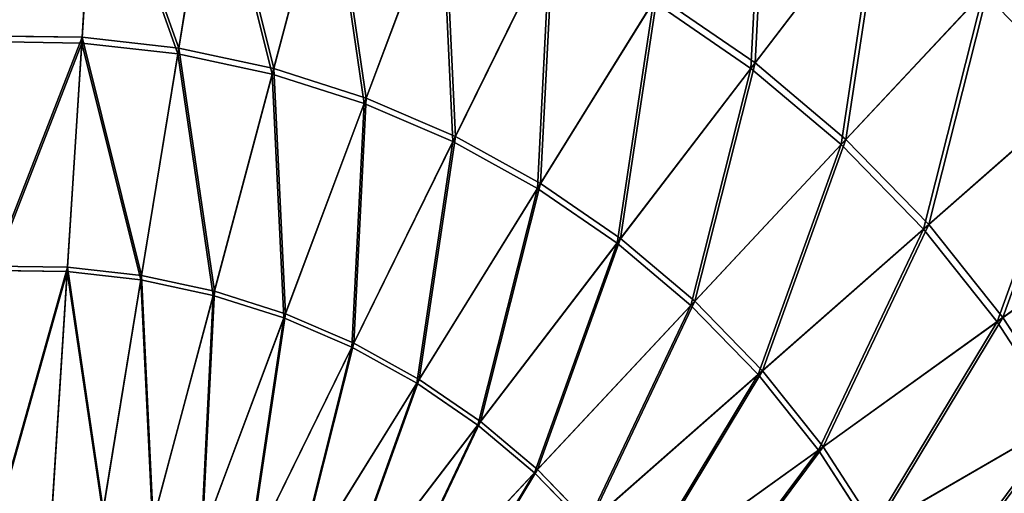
# Model space of a CAD drawing. Extents: x 0 to 1840, y 0 to 334.
# Tile 47 of 109: x 167 to 233, y 202 to 233. Entities that reach past the tile are written whole.
import ezdxf

# ---------------------------------------------------------------- set-up
doc = ezdxf.new("R2010")
doc.units = 0
doc.layers.get('0').update_dxf_attribs({"color": 13, "linetype": 'CONTINUOUS'})

# ---------------------------------------------------------------- blocks, each defined once
blk = doc.blocks.new('GROUP_4')
for p, q in [((172.463, 246.942, 144.634), (171.537, 232.405, 151.515)), ((171.562, 232.787, 152.44), (172.493, 247.413, 145.517)), ((177.951, 232.064, 152.44), (180.311, 246.529, 145.517)), ((180.235, 246.063, 144.634), (177.889, 231.687, 151.515)), ((187.883, 244.426, 144.634), (184.14, 230.349, 151.515)), ((184.238, 230.719, 152.44), (188.005, 244.882, 145.517)), ((190.363, 228.764, 152.44), (195.5, 242.489, 145.517)), ((195.335, 242.048, 144.634), (190.229, 228.405, 151.515)), ((224.194, 241.705, 136.359), (215.801, 230.724, 144.634)), ((216.087, 231.099, 145.517), (224.532, 242.147, 137.192)), ((196.268, 226.217, 152.44), (202.725, 239.373, 145.517)), ((202.517, 238.95, 144.634), (196.099, 225.874, 151.515)), ((222.096, 226.02, 145.517), (231.583, 236.187, 137.192)), ((209.361, 235.163, 144.634), (201.692, 222.779, 151.515)), ((201.894, 223.104, 152.44), (209.609, 235.564, 145.517)), ((215.801, 230.724, 144.634), (209.361, 235.163, 144.634)), ((209.609, 235.564, 145.517), (216.087, 231.099, 145.517)), ((231.204, 235.78, 136.359), (221.775, 225.675, 144.634)), ((165.132, 232.88, 152.44), (171.562, 232.787, 152.44)), ((170.592, 217.554, 157.895), (171.562, 232.787, 152.44)), ((171.562, 232.787, 152.44), (177.951, 232.064, 152.44)), ((171.537, 232.405, 151.515), (165.146, 232.498, 151.515)), ((171.537, 232.405, 151.515), (170.574, 217.264, 156.937)), ((177.889, 231.687, 151.515), (171.537, 232.405, 151.515)), ((175.493, 217, 157.895), (177.951, 232.064, 152.44)), ((177.951, 232.064, 152.44), (184.238, 230.719, 152.44)), ((177.889, 231.687, 151.515), (175.446, 216.713, 156.937)), ((184.14, 230.349, 151.515), (177.889, 231.687, 151.515)), ((180.315, 215.967, 157.895), (184.238, 230.719, 152.44)), ((184.238, 230.719, 152.44), (190.363, 228.764, 152.44)), ((215.801, 230.724, 144.634), (206.955, 219.151, 151.515)), ((207.188, 219.455, 152.44), (216.087, 231.099, 145.517)), ((221.775, 225.675, 144.634), (215.801, 230.724, 144.634)), ((216.087, 231.099, 145.517), (222.096, 226.02, 145.517)), ((184.14, 230.349, 151.515), (180.241, 215.687, 156.937)), ((190.229, 228.405, 151.515), (184.14, 230.349, 151.515)), ((227.579, 220.376, 145.517), (238.016, 229.565, 137.192)), ((185.014, 214.468, 157.895), (190.363, 228.764, 152.44)), ((190.363, 228.764, 152.44), (196.268, 226.217, 152.44)), ((237.599, 229.197, 136.359), (227.225, 220.065, 144.634)), ((190.229, 228.405, 151.515), (184.912, 214.196, 156.937)), ((196.099, 225.874, 151.515), (190.229, 228.405, 151.515)), ((189.542, 212.515, 157.895), (196.268, 226.217, 152.44)), ((196.268, 226.217, 152.44), (201.894, 223.104, 152.44)), ((196.099, 225.874, 151.515), (189.414, 212.254, 156.937)), ((201.692, 222.779, 151.515), (196.099, 225.874, 151.515)), ((221.775, 225.675, 144.634), (211.837, 215.025, 151.515)), ((212.098, 215.305, 152.44), (222.096, 226.02, 145.517)), ((227.225, 220.065, 144.634), (221.775, 225.675, 144.634)), ((222.096, 226.02, 145.517), (227.579, 220.376, 145.517)), ((193.858, 210.127, 157.895), (201.894, 223.104, 152.44)), ((201.894, 223.104, 152.44), (207.188, 219.455, 152.44)), ((201.692, 222.779, 151.515), (193.705, 209.88, 156.937)), ((206.955, 219.151, 151.515), (201.692, 222.779, 151.515)), ((232.482, 214.223, 145.517), (243.769, 222.344, 137.192)), ((243.318, 222.019, 136.359), (232.099, 213.947, 144.634)), ((216.579, 210.693, 152.44), (227.579, 220.376, 145.517)), ((227.579, 220.376, 145.517), (232.482, 214.223, 145.517)), ((227.225, 220.065, 144.634), (216.291, 210.44, 151.515)), ((232.099, 213.947, 144.634), (227.225, 220.065, 144.634)), ((206.955, 219.151, 151.515), (197.742, 207.097, 156.937)), ((197.918, 207.328, 157.895), (207.188, 219.455, 152.44)), ((211.837, 215.025, 151.515), (206.955, 219.151, 151.515)), ((207.188, 219.455, 152.44), (212.098, 215.305, 152.44)), ((165.661, 217.625, 157.895), (170.592, 217.554, 157.895)), ((170.574, 217.264, 156.937), (165.671, 217.335, 156.937)), ((170.574, 217.264, 156.937), (169.581, 201.665, 160.847)), ((169.593, 201.86, 161.83), (170.592, 217.554, 157.895)), ((175.446, 216.713, 156.937), (170.574, 217.264, 156.937)), ((170.592, 217.554, 157.895), (175.493, 217, 157.895)), ((172.96, 201.479, 161.83), (175.493, 217, 157.895)), ((175.493, 217, 157.895), (180.315, 215.967, 157.895)), ((175.446, 216.713, 156.937), (172.929, 201.286, 160.847)), ((180.241, 215.687, 156.937), (175.446, 216.713, 156.937)), ((180.241, 215.687, 156.937), (176.224, 200.581, 160.847)), ((176.274, 200.77, 161.83), (180.315, 215.967, 157.895)), ((184.912, 214.196, 156.937), (180.241, 215.687, 156.937)), ((180.315, 215.967, 157.895), (185.014, 214.468, 157.895)), ((211.837, 215.025, 151.515), (201.487, 203.932, 156.937)), ((201.685, 204.144, 157.895), (212.098, 215.305, 152.44)), ((216.291, 210.44, 151.515), (211.837, 215.025, 151.515)), ((212.098, 215.305, 152.44), (216.579, 210.693, 152.44)), ((179.502, 199.739, 161.83), (185.014, 214.468, 157.895)), ((185.014, 214.468, 157.895), (189.542, 212.515, 157.895)), ((184.912, 214.196, 156.937), (179.433, 199.556, 160.847)), ((189.414, 212.254, 156.937), (184.912, 214.196, 156.937)), ((232.099, 213.947, 144.634), (220.275, 205.44, 151.515)), ((220.585, 205.664, 152.44), (232.482, 214.223, 145.517)), ((236.35, 207.382, 144.634), (232.099, 213.947, 144.634)), ((232.482, 214.223, 145.517), (236.758, 207.618, 145.517)), ((182.613, 198.397, 161.83), (189.542, 212.515, 157.895)), ((189.542, 212.515, 157.895), (193.858, 210.127, 157.895)), ((189.414, 212.254, 156.937), (182.527, 198.222, 160.847)), ((193.705, 209.88, 156.937), (189.414, 212.254, 156.937)), ((216.291, 210.44, 151.515), (204.903, 200.415, 156.937)), ((205.121, 200.607, 157.895), (216.579, 210.693, 152.44)), ((220.275, 205.44, 151.515), (216.291, 210.44, 151.515)), ((216.579, 210.693, 152.44), (220.585, 205.664, 152.44)), ((193.705, 209.88, 156.937), (185.476, 196.591, 160.847)), ((185.578, 196.757, 161.83), (193.858, 210.127, 157.895)), ((197.742, 207.097, 156.937), (193.705, 209.88, 156.937)), ((193.858, 210.127, 157.895), (197.918, 207.328, 157.895)), ((188.368, 194.834, 161.83), (197.918, 207.328, 157.895)), ((197.918, 207.328, 157.895), (201.685, 204.144, 157.895)), ((236.35, 207.382, 144.634), (223.749, 200.075, 151.515)), ((224.08, 200.267, 152.44), (236.758, 207.618, 145.517)), ((197.742, 207.097, 156.937), (188.25, 194.679, 160.847)), ((201.487, 203.932, 156.937), (197.742, 207.097, 156.937)), ((220.275, 205.44, 151.515), (207.959, 196.58, 156.937)), ((208.195, 196.75, 157.895), (220.585, 205.664, 152.44)), ((223.749, 200.075, 151.515), (220.275, 205.44, 151.515)), ((220.585, 205.664, 152.44), (224.08, 200.267, 152.44)), ((201.487, 203.932, 156.937), (190.823, 192.504, 160.847)), ((190.956, 192.646, 161.83), (201.685, 204.144, 157.895)), ((204.903, 200.415, 156.937), (201.487, 203.932, 156.937)), ((201.685, 204.144, 157.895), (205.121, 200.607, 157.895))]:
    blk.add_line(p, q)
mesh = blk.add_polyface()
corners = [(165.132, 232.88, 152.44), (172.493, 247.413, 145.517), (164.625, 247.527, 145.517), (171.562, 232.787, 152.44)]
mesh.append_faces([[corners[k] for k in face] for face in [(0, 1, 2), (1, 0, 3)]], dxfattribs={"vtx0": -1})
mesh = blk.add_polyface()
corners = [(172.463, 246.942, 144.634), (165.146, 232.498, 151.515), (164.642, 247.056, 144.634), (171.537, 232.405, 151.515)]
mesh.append_faces([[corners[k] for k in face] for face in [(0, 1, 2), (1, 0, 3)]], dxfattribs={"vtx0": -1})
mesh = blk.add_polyface()
corners = [(172.463, 246.942, 144.634), (177.889, 231.687, 151.515), (171.537, 232.405, 151.515), (180.235, 246.063, 144.634)]
mesh.append_faces([[corners[k] for k in face] for face in [(0, 1, 2), (1, 0, 3)]], dxfattribs={"vtx0": -1})
mesh = blk.add_polyface()
corners = [(177.951, 232.064, 152.44), (172.493, 247.413, 145.517), (171.562, 232.787, 152.44), (180.311, 246.529, 145.517)]
mesh.append_faces([[corners[k] for k in face] for face in [(0, 1, 2), (1, 0, 3)]], dxfattribs={"vtx0": -1})
mesh = blk.add_polyface()
corners = [(216.637, 246.914, 136.359), (215.801, 230.724, 144.634), (209.361, 235.163, 144.634), (224.194, 241.705, 136.359)]
mesh.append_faces([[corners[k] for k in face] for face in [(0, 1, 2), (1, 0, 3)]], dxfattribs={"vtx0": -1})
mesh = blk.add_polyface()
corners = [(216.087, 231.099, 145.517), (216.93, 247.387, 137.192), (209.609, 235.564, 145.517), (224.532, 242.147, 137.192)]
mesh.append_faces([[corners[k] for k in face] for face in [(0, 1, 2), (1, 0, 3)]], dxfattribs={"vtx0": -1})
mesh = blk.add_polyface()
corners = [(184.238, 230.719, 152.44), (180.311, 246.529, 145.517), (177.951, 232.064, 152.44), (188.005, 244.882, 145.517)]
mesh.append_faces([[corners[k] for k in face] for face in [(0, 1, 2), (1, 0, 3)]], dxfattribs={"vtx0": -1})
mesh = blk.add_polyface()
corners = [(180.235, 246.063, 144.634), (184.14, 230.349, 151.515), (177.889, 231.687, 151.515), (187.883, 244.426, 144.634)]
mesh.append_faces([[corners[k] for k in face] for face in [(0, 1, 2), (1, 0, 3)]], dxfattribs={"vtx0": -1})
mesh = blk.add_polyface()
corners = [(238.016, 229.565, 137.192), (240.466, 245.708, 127.547), (231.583, 236.187, 137.192), (247.79, 238.169, 127.547)]
mesh.append_faces([[corners[k] for k in face] for face in [(0, 1, 2), (1, 0, 3)]], dxfattribs={"vtx0": -1})
mesh = blk.add_polyface()
corners = [(240.033, 245.243, 126.772), (237.599, 229.197, 136.359), (231.204, 235.78, 136.359), (247.313, 237.749, 126.772)]
mesh.append_faces([[corners[k] for k in face] for face in [(0, 1, 2), (1, 0, 3)]], dxfattribs={"vtx0": -1})
mesh = blk.add_polyface()
corners = [(187.883, 244.426, 144.634), (190.229, 228.405, 151.515), (184.14, 230.349, 151.515), (195.335, 242.048, 144.634)]
mesh.append_faces([[corners[k] for k in face] for face in [(0, 1, 2), (1, 0, 3)]], dxfattribs={"vtx0": -1})
mesh = blk.add_polyface()
corners = [(190.363, 228.764, 152.44), (188.005, 244.882, 145.517), (184.238, 230.719, 152.44), (195.5, 242.489, 145.517)]
mesh.append_faces([[corners[k] for k in face] for face in [(0, 1, 2), (1, 0, 3)]], dxfattribs={"vtx0": -1})
mesh = blk.add_polyface()
corners = [(196.268, 226.217, 152.44), (195.5, 242.489, 145.517), (190.363, 228.764, 152.44), (202.725, 239.373, 145.517)]
mesh.append_faces([[corners[k] for k in face] for face in [(0, 1, 2), (1, 0, 3)]], dxfattribs={"vtx0": -1})
mesh = blk.add_polyface()
corners = [(195.335, 242.048, 144.634), (196.099, 225.874, 151.515), (190.229, 228.405, 151.515), (202.517, 238.95, 144.634)]
mesh.append_faces([[corners[k] for k in face] for face in [(0, 1, 2), (1, 0, 3)]], dxfattribs={"vtx0": -1})
mesh = blk.add_polyface()
corners = [(224.194, 241.705, 136.359), (221.775, 225.675, 144.634), (215.801, 230.724, 144.634), (231.204, 235.78, 136.359)]
mesh.append_faces([[corners[k] for k in face] for face in [(0, 1, 2), (1, 0, 3)]], dxfattribs={"vtx0": -1})
mesh = blk.add_polyface()
corners = [(222.096, 226.02, 145.517), (224.532, 242.147, 137.192), (216.087, 231.099, 145.517), (231.583, 236.187, 137.192)]
mesh.append_faces([[corners[k] for k in face] for face in [(0, 1, 2), (1, 0, 3)]], dxfattribs={"vtx0": -1})
mesh = blk.add_polyface()
corners = [(201.894, 223.104, 152.44), (202.725, 239.373, 145.517), (196.268, 226.217, 152.44), (209.609, 235.564, 145.517)]
mesh.append_faces([[corners[k] for k in face] for face in [(0, 1, 2), (1, 0, 3)]], dxfattribs={"vtx0": -1})
mesh = blk.add_polyface()
corners = [(202.517, 238.95, 144.634), (201.692, 222.779, 151.515), (196.099, 225.874, 151.515), (209.361, 235.163, 144.634)]
mesh.append_faces([[corners[k] for k in face] for face in [(0, 1, 2), (1, 0, 3)]], dxfattribs={"vtx0": -1})
mesh = blk.add_polyface()
corners = [(227.579, 220.376, 145.517), (231.583, 236.187, 137.192), (222.096, 226.02, 145.517), (238.016, 229.565, 137.192)]
mesh.append_faces([[corners[k] for k in face] for face in [(0, 1, 2), (1, 0, 3)]], dxfattribs={"vtx0": -1})
mesh = blk.add_polyface()
corners = [(209.361, 235.163, 144.634), (206.955, 219.151, 151.515), (201.692, 222.779, 151.515), (215.801, 230.724, 144.634)]
mesh.append_faces([[corners[k] for k in face] for face in [(0, 1, 2), (1, 0, 3)]], dxfattribs={"vtx0": -1})
mesh = blk.add_polyface()
corners = [(207.188, 219.455, 152.44), (209.609, 235.564, 145.517), (201.894, 223.104, 152.44), (216.087, 231.099, 145.517)]
mesh.append_faces([[corners[k] for k in face] for face in [(0, 1, 2), (1, 0, 3)]], dxfattribs={"vtx0": -1})
mesh = blk.add_polyface()
corners = [(231.204, 235.78, 136.359), (227.225, 220.065, 144.634), (221.775, 225.675, 144.634), (237.599, 229.197, 136.359)]
mesh.append_faces([[corners[k] for k in face] for face in [(0, 1, 2), (1, 0, 3)]], dxfattribs={"vtx0": -1})
mesh = blk.add_polyface()
corners = [(165.661, 217.625, 157.895), (171.562, 232.787, 152.44), (165.132, 232.88, 152.44), (170.592, 217.554, 157.895)]
mesh.append_faces([[corners[k] for k in face] for face in [(0, 1, 2), (1, 0, 3)]], dxfattribs={"vtx0": -1})
mesh = blk.add_polyface()
corners = [(175.493, 217, 157.895), (171.562, 232.787, 152.44), (170.592, 217.554, 157.895), (177.951, 232.064, 152.44)]
mesh.append_faces([[corners[k] for k in face] for face in [(0, 1, 2), (1, 0, 3)]], dxfattribs={"vtx0": -1})
mesh = blk.add_polyface()
corners = [(171.537, 232.405, 151.515), (165.671, 217.335, 156.937), (165.146, 232.498, 151.515), (170.574, 217.264, 156.937)]
mesh.append_faces([[corners[k] for k in face] for face in [(0, 1, 2), (1, 0, 3)]], dxfattribs={"vtx0": -1})
mesh = blk.add_polyface()
corners = [(171.537, 232.405, 151.515), (175.446, 216.713, 156.937), (170.574, 217.264, 156.937), (177.889, 231.687, 151.515)]
mesh.append_faces([[corners[k] for k in face] for face in [(0, 1, 2), (1, 0, 3)]], dxfattribs={"vtx0": -1})
mesh = blk.add_polyface()
corners = [(180.315, 215.967, 157.895), (177.951, 232.064, 152.44), (175.493, 217, 157.895), (184.238, 230.719, 152.44)]
mesh.append_faces([[corners[k] for k in face] for face in [(0, 1, 2), (1, 0, 3)]], dxfattribs={"vtx0": -1})
mesh = blk.add_polyface()
corners = [(177.889, 231.687, 151.515), (180.241, 215.687, 156.937), (175.446, 216.713, 156.937), (184.14, 230.349, 151.515)]
mesh.append_faces([[corners[k] for k in face] for face in [(0, 1, 2), (1, 0, 3)]], dxfattribs={"vtx0": -1})
mesh = blk.add_polyface()
corners = [(185.014, 214.468, 157.895), (184.238, 230.719, 152.44), (180.315, 215.967, 157.895), (190.363, 228.764, 152.44)]
mesh.append_faces([[corners[k] for k in face] for face in [(0, 1, 2), (1, 0, 3)]], dxfattribs={"vtx0": -1})
mesh = blk.add_polyface()
corners = [(215.801, 230.724, 144.634), (211.837, 215.025, 151.515), (206.955, 219.151, 151.515), (221.775, 225.675, 144.634)]
mesh.append_faces([[corners[k] for k in face] for face in [(0, 1, 2), (1, 0, 3)]], dxfattribs={"vtx0": -1})
mesh = blk.add_polyface()
corners = [(212.098, 215.305, 152.44), (216.087, 231.099, 145.517), (207.188, 219.455, 152.44), (222.096, 226.02, 145.517)]
mesh.append_faces([[corners[k] for k in face] for face in [(0, 1, 2), (1, 0, 3)]], dxfattribs={"vtx0": -1})
mesh = blk.add_polyface()
corners = [(184.14, 230.349, 151.515), (184.912, 214.196, 156.937), (180.241, 215.687, 156.937), (190.229, 228.405, 151.515)]
mesh.append_faces([[corners[k] for k in face] for face in [(0, 1, 2), (1, 0, 3)]], dxfattribs={"vtx0": -1})
mesh = blk.add_polyface()
corners = [(232.482, 214.223, 145.517), (238.016, 229.565, 137.192), (227.579, 220.376, 145.517), (243.769, 222.344, 137.192)]
mesh.append_faces([[corners[k] for k in face] for face in [(0, 1, 2), (1, 0, 3)]], dxfattribs={"vtx0": -1})
mesh = blk.add_polyface()
corners = [(189.542, 212.515, 157.895), (190.363, 228.764, 152.44), (185.014, 214.468, 157.895), (196.268, 226.217, 152.44)]
mesh.append_faces([[corners[k] for k in face] for face in [(0, 1, 2), (1, 0, 3)]], dxfattribs={"vtx0": -1})
mesh = blk.add_polyface()
corners = [(237.599, 229.197, 136.359), (232.099, 213.947, 144.634), (227.225, 220.065, 144.634), (243.318, 222.019, 136.359)]
mesh.append_faces([[corners[k] for k in face] for face in [(0, 1, 2), (1, 0, 3)]], dxfattribs={"vtx0": -1})
mesh = blk.add_polyface()
corners = [(190.229, 228.405, 151.515), (189.414, 212.254, 156.937), (184.912, 214.196, 156.937), (196.099, 225.874, 151.515)]
mesh.append_faces([[corners[k] for k in face] for face in [(0, 1, 2), (1, 0, 3)]], dxfattribs={"vtx0": -1})
mesh = blk.add_polyface()
corners = [(193.858, 210.127, 157.895), (196.268, 226.217, 152.44), (189.542, 212.515, 157.895), (201.894, 223.104, 152.44)]
mesh.append_faces([[corners[k] for k in face] for face in [(0, 1, 2), (1, 0, 3)]], dxfattribs={"vtx0": -1})
mesh = blk.add_polyface()
corners = [(196.099, 225.874, 151.515), (193.705, 209.88, 156.937), (189.414, 212.254, 156.937), (201.692, 222.779, 151.515)]
mesh.append_faces([[corners[k] for k in face] for face in [(0, 1, 2), (1, 0, 3)]], dxfattribs={"vtx0": -1})
mesh = blk.add_polyface()
corners = [(221.775, 225.675, 144.634), (216.291, 210.44, 151.515), (211.837, 215.025, 151.515), (227.225, 220.065, 144.634)]
mesh.append_faces([[corners[k] for k in face] for face in [(0, 1, 2), (1, 0, 3)]], dxfattribs={"vtx0": -1})
mesh = blk.add_polyface()
corners = [(216.579, 210.693, 152.44), (222.096, 226.02, 145.517), (212.098, 215.305, 152.44), (227.579, 220.376, 145.517)]
mesh.append_faces([[corners[k] for k in face] for face in [(0, 1, 2), (1, 0, 3)]], dxfattribs={"vtx0": -1})
mesh = blk.add_polyface()
corners = [(197.918, 207.328, 157.895), (201.894, 223.104, 152.44), (193.858, 210.127, 157.895), (207.188, 219.455, 152.44)]
mesh.append_faces([[corners[k] for k in face] for face in [(0, 1, 2), (1, 0, 3)]], dxfattribs={"vtx0": -1})
mesh = blk.add_polyface()
corners = [(201.692, 222.779, 151.515), (197.742, 207.097, 156.937), (193.705, 209.88, 156.937), (206.955, 219.151, 151.515)]
mesh.append_faces([[corners[k] for k in face] for face in [(0, 1, 2), (1, 0, 3)]], dxfattribs={"vtx0": -1})
mesh = blk.add_polyface()
corners = [(236.758, 207.618, 145.517), (243.769, 222.344, 137.192), (232.482, 214.223, 145.517), (248.787, 214.594, 137.192)]
mesh.append_faces([[corners[k] for k in face] for face in [(0, 1, 2), (1, 0, 3)]], dxfattribs={"vtx0": -1})
mesh = blk.add_polyface()
corners = [(243.318, 222.019, 136.359), (236.35, 207.382, 144.634), (232.099, 213.947, 144.634), (248.306, 214.315, 136.359)]
mesh.append_faces([[corners[k] for k in face] for face in [(0, 1, 2), (1, 0, 3)]], dxfattribs={"vtx0": -1})
mesh = blk.add_polyface()
corners = [(220.585, 205.664, 152.44), (227.579, 220.376, 145.517), (216.579, 210.693, 152.44), (232.482, 214.223, 145.517)]
mesh.append_faces([[corners[k] for k in face] for face in [(0, 1, 2), (1, 0, 3)]], dxfattribs={"vtx0": -1})
mesh = blk.add_polyface()
corners = [(227.225, 220.065, 144.634), (220.275, 205.44, 151.515), (216.291, 210.44, 151.515), (232.099, 213.947, 144.634)]
mesh.append_faces([[corners[k] for k in face] for face in [(0, 1, 2), (1, 0, 3)]], dxfattribs={"vtx0": -1})
mesh = blk.add_polyface()
corners = [(206.955, 219.151, 151.515), (201.487, 203.932, 156.937), (197.742, 207.097, 156.937), (211.837, 215.025, 151.515)]
mesh.append_faces([[corners[k] for k in face] for face in [(0, 1, 2), (1, 0, 3)]], dxfattribs={"vtx0": -1})
mesh = blk.add_polyface()
corners = [(201.685, 204.144, 157.895), (207.188, 219.455, 152.44), (197.918, 207.328, 157.895), (212.098, 215.305, 152.44)]
mesh.append_faces([[corners[k] for k in face] for face in [(0, 1, 2), (1, 0, 3)]], dxfattribs={"vtx0": -1})
mesh = blk.add_polyface()
corners = [(166.205, 201.909, 161.83), (170.592, 217.554, 157.895), (165.661, 217.625, 157.895), (169.593, 201.86, 161.83)]
mesh.append_faces([[corners[k] for k in face] for face in [(0, 1, 2), (1, 0, 3)]], dxfattribs={"vtx0": -1})
mesh = blk.add_polyface()
corners = [(170.574, 217.264, 156.937), (166.212, 201.714, 160.847), (165.671, 217.335, 156.937), (169.581, 201.665, 160.847)]
mesh.append_faces([[corners[k] for k in face] for face in [(0, 1, 2), (1, 0, 3)]], dxfattribs={"vtx0": -1})
mesh = blk.add_polyface()
corners = [(170.574, 217.264, 156.937), (172.929, 201.286, 160.847), (169.581, 201.665, 160.847), (175.446, 216.713, 156.937)]
mesh.append_faces([[corners[k] for k in face] for face in [(0, 1, 2), (1, 0, 3)]], dxfattribs={"vtx0": -1})
mesh = blk.add_polyface()
corners = [(172.96, 201.479, 161.83), (170.592, 217.554, 157.895), (169.593, 201.86, 161.83), (175.493, 217, 157.895)]
mesh.append_faces([[corners[k] for k in face] for face in [(0, 1, 2), (1, 0, 3)]], dxfattribs={"vtx0": -1})
mesh = blk.add_polyface()
corners = [(176.274, 200.77, 161.83), (175.493, 217, 157.895), (172.96, 201.479, 161.83), (180.315, 215.967, 157.895)]
mesh.append_faces([[corners[k] for k in face] for face in [(0, 1, 2), (1, 0, 3)]], dxfattribs={"vtx0": -1})
mesh = blk.add_polyface()
corners = [(175.446, 216.713, 156.937), (176.224, 200.581, 160.847), (172.929, 201.286, 160.847), (180.241, 215.687, 156.937)]
mesh.append_faces([[corners[k] for k in face] for face in [(0, 1, 2), (1, 0, 3)]], dxfattribs={"vtx0": -1})
mesh = blk.add_polyface()
corners = [(180.241, 215.687, 156.937), (179.433, 199.556, 160.847), (176.224, 200.581, 160.847), (184.912, 214.196, 156.937)]
mesh.append_faces([[corners[k] for k in face] for face in [(0, 1, 2), (1, 0, 3)]], dxfattribs={"vtx0": -1})
mesh = blk.add_polyface()
corners = [(179.502, 199.739, 161.83), (180.315, 215.967, 157.895), (176.274, 200.77, 161.83), (185.014, 214.468, 157.895)]
mesh.append_faces([[corners[k] for k in face] for face in [(0, 1, 2), (1, 0, 3)]], dxfattribs={"vtx0": -1})
mesh = blk.add_polyface()
corners = [(211.837, 215.025, 151.515), (204.903, 200.415, 156.937), (201.487, 203.932, 156.937), (216.291, 210.44, 151.515)]
mesh.append_faces([[corners[k] for k in face] for face in [(0, 1, 2), (1, 0, 3)]], dxfattribs={"vtx0": -1})
mesh = blk.add_polyface()
corners = [(205.121, 200.607, 157.895), (212.098, 215.305, 152.44), (201.685, 204.144, 157.895), (216.579, 210.693, 152.44)]
mesh.append_faces([[corners[k] for k in face] for face in [(0, 1, 2), (1, 0, 3)]], dxfattribs={"vtx0": -1})
mesh = blk.add_polyface()
corners = [(182.613, 198.397, 161.83), (185.014, 214.468, 157.895), (179.502, 199.739, 161.83), (189.542, 212.515, 157.895)]
mesh.append_faces([[corners[k] for k in face] for face in [(0, 1, 2), (1, 0, 3)]], dxfattribs={"vtx0": -1})
mesh = blk.add_polyface()
corners = [(184.912, 214.196, 156.937), (182.527, 198.222, 160.847), (179.433, 199.556, 160.847), (189.414, 212.254, 156.937)]
mesh.append_faces([[corners[k] for k in face] for face in [(0, 1, 2), (1, 0, 3)]], dxfattribs={"vtx0": -1})
mesh = blk.add_polyface()
corners = [(232.099, 213.947, 144.634), (223.749, 200.075, 151.515), (220.275, 205.44, 151.515), (236.35, 207.382, 144.634)]
mesh.append_faces([[corners[k] for k in face] for face in [(0, 1, 2), (1, 0, 3)]], dxfattribs={"vtx0": -1})
mesh = blk.add_polyface()
corners = [(224.08, 200.267, 152.44), (232.482, 214.223, 145.517), (220.585, 205.664, 152.44), (236.758, 207.618, 145.517)]
mesh.append_faces([[corners[k] for k in face] for face in [(0, 1, 2), (1, 0, 3)]], dxfattribs={"vtx0": -1})
mesh = blk.add_polyface()
corners = [(185.578, 196.757, 161.83), (189.542, 212.515, 157.895), (182.613, 198.397, 161.83), (193.858, 210.127, 157.895)]
mesh.append_faces([[corners[k] for k in face] for face in [(0, 1, 2), (1, 0, 3)]], dxfattribs={"vtx0": -1})
mesh = blk.add_polyface()
corners = [(189.414, 212.254, 156.937), (185.476, 196.591, 160.847), (182.527, 198.222, 160.847), (193.705, 209.88, 156.937)]
mesh.append_faces([[corners[k] for k in face] for face in [(0, 1, 2), (1, 0, 3)]], dxfattribs={"vtx0": -1})
mesh = blk.add_polyface()
corners = [(216.291, 210.44, 151.515), (207.959, 196.58, 156.937), (204.903, 200.415, 156.937), (220.275, 205.44, 151.515)]
mesh.append_faces([[corners[k] for k in face] for face in [(0, 1, 2), (1, 0, 3)]], dxfattribs={"vtx0": -1})
mesh = blk.add_polyface()
corners = [(208.195, 196.75, 157.895), (216.579, 210.693, 152.44), (205.121, 200.607, 157.895), (220.585, 205.664, 152.44)]
mesh.append_faces([[corners[k] for k in face] for face in [(0, 1, 2), (1, 0, 3)]], dxfattribs={"vtx0": -1})
mesh = blk.add_polyface()
corners = [(193.705, 209.88, 156.937), (188.25, 194.679, 160.847), (185.476, 196.591, 160.847), (197.742, 207.097, 156.937)]
mesh.append_faces([[corners[k] for k in face] for face in [(0, 1, 2), (1, 0, 3)]], dxfattribs={"vtx0": -1})
mesh = blk.add_polyface()
corners = [(188.368, 194.834, 161.83), (193.858, 210.127, 157.895), (185.578, 196.757, 161.83), (197.918, 207.328, 157.895)]
mesh.append_faces([[corners[k] for k in face] for face in [(0, 1, 2), (1, 0, 3)]], dxfattribs={"vtx0": -1})
mesh = blk.add_polyface()
corners = [(190.956, 192.646, 161.83), (197.918, 207.328, 157.895), (188.368, 194.834, 161.83), (201.685, 204.144, 157.895)]
mesh.append_faces([[corners[k] for k in face] for face in [(0, 1, 2), (1, 0, 3)]], dxfattribs={"vtx0": -1})
mesh = blk.add_polyface()
corners = [(236.35, 207.382, 144.634), (226.68, 194.394, 151.515), (223.749, 200.075, 151.515), (239.937, 200.431, 144.634)]
mesh.append_faces([[corners[k] for k in face] for face in [(0, 1, 2), (1, 0, 3)]], dxfattribs={"vtx0": -1})
mesh = blk.add_polyface()
corners = [(227.028, 194.553, 152.44), (236.758, 207.618, 145.517), (224.08, 200.267, 152.44), (240.366, 200.626, 145.517)]
mesh.append_faces([[corners[k] for k in face] for face in [(0, 1, 2), (1, 0, 3)]], dxfattribs={"vtx0": -1})
mesh = blk.add_polyface()
corners = [(197.742, 207.097, 156.937), (190.823, 192.504, 160.847), (188.25, 194.679, 160.847), (201.487, 203.932, 156.937)]
mesh.append_faces([[corners[k] for k in face] for face in [(0, 1, 2), (1, 0, 3)]], dxfattribs={"vtx0": -1})
mesh = blk.add_polyface()
corners = [(220.275, 205.44, 151.515), (210.624, 192.464, 156.937), (207.959, 196.58, 156.937), (223.749, 200.075, 151.515)]
mesh.append_faces([[corners[k] for k in face] for face in [(0, 1, 2), (1, 0, 3)]], dxfattribs={"vtx0": -1})
mesh = blk.add_polyface()
corners = [(210.875, 192.61, 157.895), (220.585, 205.664, 152.44), (208.195, 196.75, 157.895), (224.08, 200.267, 152.44)]
mesh.append_faces([[corners[k] for k in face] for face in [(0, 1, 2), (1, 0, 3)]], dxfattribs={"vtx0": -1})
mesh = blk.add_polyface()
corners = [(201.487, 203.932, 156.937), (193.171, 190.087, 160.847), (190.823, 192.504, 160.847), (204.903, 200.415, 156.937)]
mesh.append_faces([[corners[k] for k in face] for face in [(0, 1, 2), (1, 0, 3)]], dxfattribs={"vtx0": -1})
mesh = blk.add_polyface()
corners = [(193.318, 190.216, 161.83), (201.685, 204.144, 157.895), (190.956, 192.646, 161.83), (205.121, 200.607, 157.895)]
mesh.append_faces([[corners[k] for k in face] for face in [(0, 1, 2), (1, 0, 3)]], dxfattribs={"vtx0": -1})
blk = doc.blocks.new('COMPONENT_7')
blk.add_blockref('GROUP_4', (0, 0))
blk = doc.blocks.new('GROUP_29')
at = {"extrusion": (0, 1, -4.996e-16), "rotation": 180}
blk.add_blockref('COMPONENT_7', (0.025, 334.775, 1507.994), dxfattribs=at)

msp = doc.modelspace()

# ---------------------------------------------------------------- block references
at = {"extrusion": (0, -1, -4.996e-16)}
msp.add_blockref('GROUP_29', (0, 0, -334.295), dxfattribs=at)

doc.saveas('drawing.dxf')
